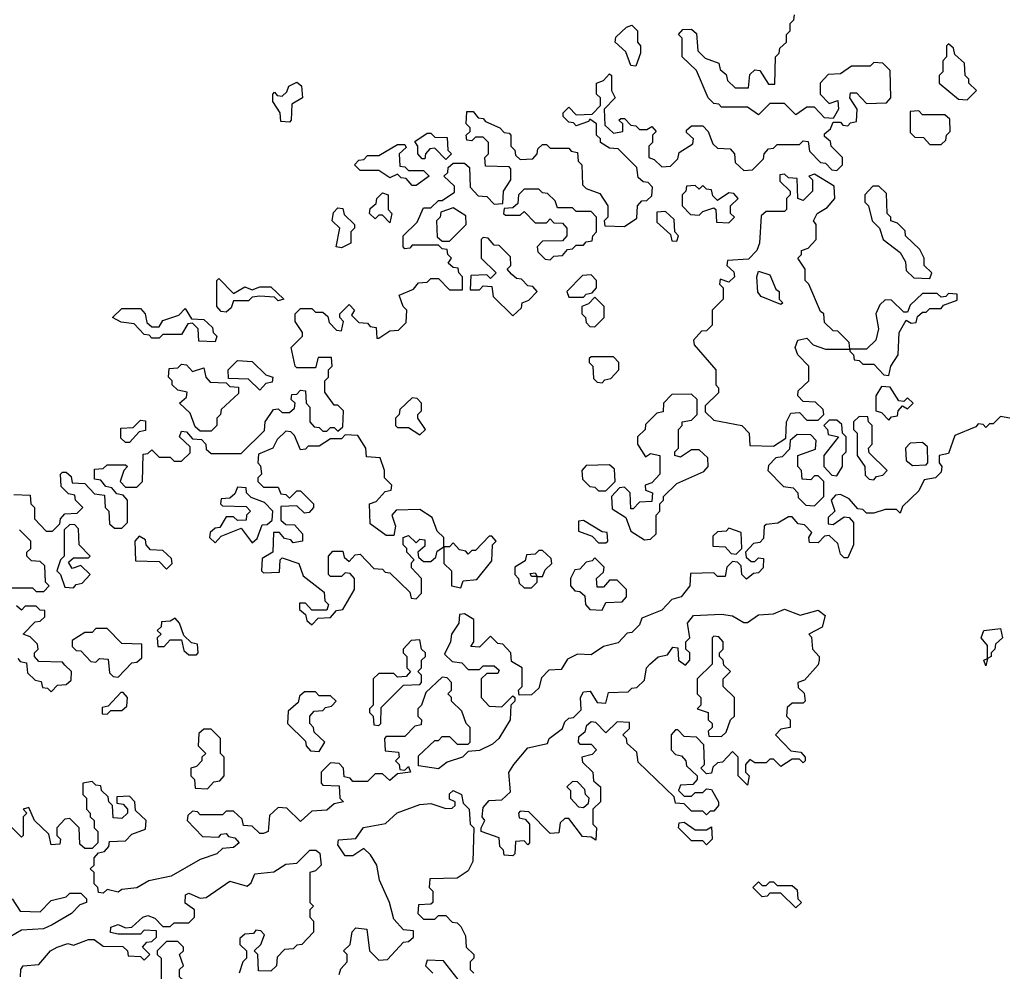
# Model space of a CAD drawing. Extents: x 2708302 to 2968450, y 494490 to 722710.
# Tile 174 of 256: x 2846290 to 2848935, y 672250 to 674805. Entities that reach past the tile are written whole.
import ezdxf

# ---------------------------------------------------------------- set-up
doc = ezdxf.new("R2010")
doc.units = 0

msp = doc.modelspace()

# ---------------------------------------------------------------- linework, layer by layer
at = {"layer": '0CON20XD'}
for points in [[(2847821.7, 674538.3), (2847818.3, 674531.7), (2847785, 674520), (2847778.3, 674528.3), (2847765, 674530), (2847750, 674545), (2847750, 674555), (2847765, 674570), (2847785, 674550), (2847828.3, 674551.7), (2847850, 674575), (2847850, 674595), (2847840, 674605), (2847840, 674635), (2847858.3, 674641.7), (2847875, 674660), (2847880, 674655), (2847880, 674615), (2847890, 674595), (2847860, 674565), (2847861.7, 674521.7), (2847885, 674500), (2847910, 674505), (2847910, 674525), (2847900, 674535), (2847905, 674540), (2847915, 674540), (2847931.7, 674521.7), (2847945, 674520), (2847955, 674510), (2847975, 674510), (2847988.3, 674518.3), (2848000, 674505), (2847990, 674495), (2847990, 674475), (2847980, 674465), (2847980, 674435), (2847995, 674430), (2848015, 674410), (2848038.3, 674411.7), (2848058.3, 674431.7), (2848061.7, 674448.3), (2848098.3, 674471.7), (2848100, 674485), (2848081.7, 674501.7), (2848081.7, 674508.3), (2848095, 674520), (2848125, 674520), (2848140, 674505), (2848151.7, 674471.7), (2848165, 674460), (2848198.3, 674458.3), (2848210, 674445), (2848211.7, 674421.7), (2848235, 674400), (2848258.3, 674401.7), (2848288.3, 674431.7), (2848290, 674445), (2848301.7, 674458.3), (2848315, 674460), (2848325, 674470), (2848385, 674470), (2848395, 674480), (2848408.3, 674478.3), (2848411.7, 674451.7), (2848441.7, 674421.7), (2848455, 674420), (2848471.7, 674401.7), (2848485, 674400), (2848500, 674415), (2848500, 674435), (2848470, 674465), (2848468.3, 674478.3), (2848451.7, 674491.7), (2848451.7, 674498.3), (2848468.3, 674511.7), (2848475, 674530), (2848495, 674530), (2848501.7, 674521.7), (2848515, 674520), (2848521.7, 674528.3), (2848538.3, 674531.7), (2848540, 674565), (2848520, 674595), (2848521.7, 674608.3), (2848538.3, 674608.3), (2848565, 674580), (2848618.3, 674581.7), (2848630, 674595), (2848628.3, 674668.3), (2848608.3, 674688.3), (2848585, 674690), (2848575, 674680), (2848525, 674680), (2848495, 674660), (2848461.7, 674658.3), (2848440, 674635), (2848440, 674605), (2848465, 674580), (2848488.3, 674588.3), (2848490, 674565), (2848475, 674540), (2848451.7, 674541.7), (2848425, 674570), (2848405, 674570), (2848375, 674550), (2848345, 674580), (2848305, 674580), (2848275, 674550), (2848245, 674570), (2848175, 674570), (2848168.3, 674578.3), (2848155, 674580), (2848140, 674595), (2848108.3, 674668.3), (2848070, 674705), (2848070, 674755), (2848060, 674765), (2848071.7, 674778.3), (2848095, 674780), (2848108.3, 674768.3), (2848111.7, 674721.7), (2848131.7, 674701.7), (2848168.3, 674688.3), (2848171.7, 674671.7), (2848188.3, 674658.3), (2848191.7, 674641.7), (2848211.7, 674621.7), (2848248.3, 674621.7), (2848251.7, 674658.3), (2848265, 674670), (2848278.3, 674668.3), (2848301.7, 674631.7), (2848318.3, 674631.7), (2848320, 674705), (2848330, 674715), (2848331.7, 674728.3), (2848350, 674745), (2848350, 674765), (2848360, 674775), (2848360, 674795), (2848370, 674805), (2848371.7, 674818.3)], [(2847945, 674680), (2847931.7, 674681.7), (2847918.3, 674718.3), (2847890, 674745), (2847891.7, 674758.3), (2847920, 674785), (2847935, 674790), (2847950, 674775), (2847950, 674745), (2847957.5, 674735), (2847957.5, 674715), (2847945, 674680)], [(2848835, 674590), (2848860, 674615), (2848840, 674635), (2848840, 674645), (2848830, 674655), (2848828.3, 674688.3), (2848801.7, 674711.7), (2848798.3, 674728.3), (2848785, 674740), (2848780, 674735), (2848780, 674705), (2848770, 674695), (2848770, 674665), (2848760, 674655), (2848760, 674635), (2848811.7, 674591.7), (2848835, 674590)], [(2847015, 674530), (2846991.7, 674531.7), (2846990, 674555), (2846970, 674585), (2846970, 674605), (2846975, 674610), (2846981.7, 674601.7), (2846995, 674600), (2847008.3, 674611.7), (2847013.6, 674626.4), (2847035, 674637.5), (2847047, 674627), (2847050, 674595), (2847021.7, 674578.3), (2847020, 674535), (2847015, 674530)], [(2846275, 673530), (2846318.3, 673528.3), (2846320, 673505), (2846330, 673495), (2846330, 673465), (2846361.7, 673431.7), (2846378.3, 673431.7), (2846398.3, 673451.7), (2846400, 673465), (2846411.7, 673478.3), (2846445, 673480), (2846460, 673495), (2846440, 673515), (2846438.3, 673528.3), (2846421.7, 673531.7), (2846401.7, 673551.7), (2846400, 673585), (2846405, 673590), (2846415, 673590), (2846428.3, 673578.3), (2846431.7, 673561.7), (2846465, 673560), (2846491.7, 673531.7), (2846518.3, 673528.3), (2846520, 673495), (2846530, 673485), (2846531.7, 673451.7), (2846545, 673440), (2846565, 673440), (2846580, 673455), (2846580, 673515), (2846568.3, 673528.3), (2846551.7, 673531.7), (2846538.3, 673548.3), (2846521.7, 673551.7), (2846508.3, 673568.3), (2846491.7, 673571.7), (2846491.7, 673598.3), (2846515, 673600), (2846525, 673610), (2846575, 673610), (2846580, 673605), (2846570, 673595), (2846560, 673565), (2846575, 673550), (2846605, 673550), (2846620, 673565), (2846621.7, 673638.3), (2846635, 673640), (2846645, 673650), (2846665, 673630), (2846695, 673630), (2846705, 673620), (2846725, 673620), (2846748.3, 673641.7), (2846748.3, 673658.3), (2846720, 673685), (2846725, 673700), (2846738.3, 673698.3), (2846755, 673680), (2846778.3, 673678.3), (2846790, 673665), (2846791.7, 673651.7), (2846805, 673640), (2846885, 673640), (2846948.3, 673701.7), (2846950, 673725), (2846971.7, 673758.3), (2846985, 673760), (2846995, 673750), (2847015, 673750), (2847028.3, 673761.7), (2847030, 673775), (2847020, 673785), (2847021.7, 673798.3), (2847035, 673800), (2847045, 673810), (2847058.3, 673808.3), (2847060, 673775), (2847070, 673765), (2847070, 673725), (2847081.7, 673711.7), (2847095, 673710), (2847105, 673700), (2847115, 673700), (2847125, 673710), (2847135, 673710), (2847145, 673700), (2847158.3, 673711.7), (2847160, 673755), (2847145, 673770), (2847135, 673770), (2847110, 673805), (2847110, 673835), (2847120, 673845), (2847120, 673865), (2847130, 673875), (2847128.3, 673898.3), (2847091.7, 673898.3), (2847085, 673870), (2847035, 673870), (2847030, 673875), (2847020, 673925), (2847050, 673955), (2847050, 673965), (2847030, 673995), (2847030, 674015), (2847045, 674030), (2847075, 674030), (2847085, 674020), (2847105, 674020), (2847118.3, 674008.3), (2847121.7, 673991.7), (2847141.7, 673971.7), (2847155, 673970), (2847160, 673995), (2847150, 674005), (2847150, 674015), (2847175, 674040), (2847190, 674025), (2847181.7, 674011.7), (2847201.7, 673991.7), (2847225, 673990), (2847231.7, 673981.7), (2847248.3, 673978.3), (2847250, 673950), (2847255, 673950), (2847285, 673970), (2847308.3, 673971.7), (2847328.3, 673991.7), (2847330, 674025), (2847320, 674035), (2847310, 674065), (2847348.3, 674081.7), (2847361.7, 674098.3), (2847385, 674100), (2847395, 674110), (2847415, 674110), (2847445, 674080), (2847480, 674080), (2847480, 674115), (2847470, 674125), (2847468.3, 674138.3), (2847455, 674140), (2847441.7, 674151.7), (2847450, 674165), (2847440, 674175), (2847438.3, 674188.3), (2847425, 674190), (2847415, 674200), (2847345, 674200), (2847338.3, 674191.7), (2847325, 674190), (2847320, 674195), (2847320, 674225), (2847358.3, 674261.7), (2847375, 674300), (2847395, 674300), (2847415, 674320), (2847425, 674320), (2847458.3, 674341.7), (2847458.3, 674358.3), (2847430, 674385), (2847440, 674395), (2847441.7, 674408.3), (2847455, 674420), (2847485, 674420), (2847498.3, 674408.3), (2847500, 674355), (2847521.7, 674331.7), (2847545, 674330), (2847565, 674310), (2847588.3, 674311.7), (2847590, 674345), (2847610, 674375), (2847610, 674405), (2847605, 674410), (2847541.7, 674411.7), (2847540, 674435), (2847550, 674445), (2847550, 674475), (2847535, 674490), (2847515, 674490), (2847505, 674480), (2847491.7, 674481.7), (2847490, 674495), (2847500, 674505), (2847500, 674515), (2847490, 674525), (2847491.7, 674558.3), (2847508.3, 674558.3), (2847521.7, 674541.7), (2847535, 674540), (2847541.7, 674531.7), (2847580, 674515), (2847591.7, 674501.7), (2847605, 674500), (2847610, 674495), (2847610, 674465), (2847620, 674455), (2847621.7, 674441.7), (2847635, 674430), (2847668.3, 674431.7), (2847680, 674445), (2847681.7, 674458.3), (2847695, 674470), (2847705, 674470), (2847715, 674460), (2847765, 674460), (2847771.7, 674451.7), (2847788.3, 674448.3), (2847790, 674425), (2847800, 674415), (2847801.7, 674361.7), (2847811.7, 674351.7), (2847848.3, 674338.3), (2847870, 674305), (2847870, 674275), (2847860, 674265), (2847861.7, 674251.7), (2847915, 674250), (2847948.3, 674271.7), (2847950, 674305), (2847961.7, 674318.3), (2847975, 674320), (2847988.3, 674331.7), (2847990, 674355), (2847978.3, 674368.3), (2847965, 674370), (2847951.7, 674381.7), (2847948.3, 674408.3), (2847898.3, 674458.3), (2847875, 674460), (2847850, 674475), (2847850, 674485), (2847840, 674495), (2847840, 674525), (2847821.7, 674538.3)], [(2848765, 674470), (2848778.3, 674481.7), (2848780, 674495), (2848790, 674505), (2848788.3, 674538.3), (2848775, 674550), (2848715, 674550), (2848705, 674560), (2848681.7, 674558.3), (2848681.7, 674501.7), (2848695, 674490), (2848718.3, 674488.3), (2848735, 674470), (2848765, 674470)], [(2847435, 674430), (2847405, 674460), (2847391.7, 674458.3), (2847380, 674445), (2847378.3, 674431.7), (2847371.7, 674431.7), (2847360, 674445), (2847360, 674465), (2847351.7, 674478.3), (2847385, 674500), (2847395, 674500), (2847405, 674490), (2847438.3, 674488.3), (2847440, 674455), (2847450, 674445), (2847435, 674430)], [(2847355, 674360), (2847345, 674360), (2847328.3, 674378.3), (2847315, 674380), (2847305, 674390), (2847285, 674380), (2847255, 674400), (2847205, 674400), (2847190, 674415), (2847201.7, 674428.3), (2847215, 674430), (2847225, 674440), (2847255, 674440), (2847305, 674470), (2847325, 674470), (2847328.3, 674461.7), (2847310, 674445), (2847311.7, 674411.7), (2847325, 674410), (2847335, 674400), (2847375, 674400), (2847390, 674385), (2847355, 674360)], [(2848315, 673660), (2848348.3, 673681.7), (2848350, 673725), (2848361.7, 673748.3), (2848385, 673750), (2848405, 673730), (2848435, 673730), (2848450, 673745), (2848448.3, 673758.3), (2848428.3, 673778.3), (2848395, 673780), (2848380, 673795), (2848381.7, 673808.3), (2848410, 673835), (2848410, 673875), (2848380, 673905), (2848373.3, 673925), (2848380, 673945), (2848405, 673950), (2848421.7, 673931.7), (2848455, 673920), (2848520, 673920), (2848518.3, 673938.3), (2848488.3, 673968.3), (2848475, 673970), (2848451.7, 673991.7), (2848450, 674015), (2848441.7, 674021.7), (2848410, 674095), (2848400, 674105), (2848400, 674135), (2848380, 674165), (2848390, 674175), (2848390, 674185), (2848408.3, 674191.7), (2848430, 674215), (2848430, 674255), (2848422.5, 674265), (2848432.5, 674285), (2848459.3, 674300.7), (2848480, 674325), (2848478.3, 674358.3), (2848425, 674390), (2848410, 674385), (2848420, 674375), (2848420, 674345), (2848395, 674320), (2848380, 674325), (2848378.3, 674378.3), (2848355, 674380), (2848345, 674390), (2848331.7, 674388.3), (2848331.7, 674371.7), (2848360, 674345), (2848360, 674335), (2848350, 674325), (2848350, 674295), (2848345, 674290), (2848295, 674290), (2848281.7, 674278.3), (2848277.5, 674205), (2848270, 674185), (2848248.3, 674161.7), (2848191.7, 674158.3), (2848190, 674145), (2848208.3, 674128.3), (2848210, 674115), (2848195, 674100), (2848171.7, 674108.3), (2848170, 674095), (2848180, 674085), (2848180, 674055), (2848150, 674025), (2848150, 673985), (2848135, 673970), (2848121.7, 673968.3), (2848100, 673945), (2848101.7, 673931.7), (2848160, 673865), (2848160, 673825), (2848167, 673817), (2848167, 673803), (2848131.7, 673768.3), (2848131.7, 673751.7), (2848155, 673730), (2848230, 673715), (2848250, 673695), (2848251.7, 673661.7), (2848315, 673660)], [(2847715, 674160), (2847725, 674170), (2847748.3, 674171.7), (2847761.7, 674188.3), (2847775, 674190), (2847785, 674200), (2847805, 674200), (2847811.7, 674208.3), (2847828.3, 674211.7), (2847830, 674225), (2847840, 674235), (2847840, 674275), (2847825, 674290), (2847785, 674290), (2847775, 674300), (2847735, 674300), (2847728.3, 674318.3), (2847708.3, 674338.3), (2847695, 674340), (2847685, 674350), (2847645, 674350), (2847630, 674335), (2847628.3, 674311.7), (2847615, 674300), (2847591.7, 674298.3), (2847590, 674285), (2847595, 674280), (2847635, 674280), (2847645, 674290), (2847675, 674260), (2847705, 674260), (2847715, 674270), (2847725, 674260), (2847748.3, 674258.3), (2847760, 674245), (2847760, 674225), (2847748.3, 674211.7), (2847695, 674210), (2847680, 674195), (2847681.7, 674181.7), (2847701.7, 674161.7), (2847715, 674160)], [(2848195, 674260), (2848210, 674275), (2848200, 674285), (2848200, 674305), (2848220, 674325), (2848208.3, 674338.3), (2848195, 674340), (2848165, 674320), (2848151.7, 674331.7), (2848148.3, 674348.3), (2848135, 674350), (2848125, 674360), (2848115, 674350), (2848105, 674360), (2848081.7, 674358.3), (2848080, 674345), (2848070, 674335), (2848070, 674305), (2848091.7, 674281.7), (2848115, 674280), (2848125, 674290), (2848155, 674300), (2848160, 674295), (2848161.7, 674261.7), (2848195, 674260)], [(2848735, 674110), (2848740, 674125), (2848720, 674145), (2848720, 674165), (2848708.3, 674188.3), (2848670, 674225), (2848668.3, 674238.3), (2848648.3, 674258.3), (2848630, 674265), (2848630, 674275), (2848620, 674285), (2848618.3, 674338.3), (2848598.3, 674358.3), (2848581.7, 674358.3), (2848560, 674335), (2848560, 674315), (2848570, 674305), (2848580, 674265), (2848600, 674245), (2848610, 674215), (2848655, 674180), (2848670, 674155), (2848671.7, 674131.7), (2848691.7, 674111.7), (2848735, 674110)], [(2847285, 674260), (2847265, 674280), (2847255, 674280), (2847245, 674270), (2847230, 674285), (2847231.7, 674298.3), (2847248.3, 674311.7), (2847250, 674325), (2847265, 674340), (2847280, 674335), (2847280, 674295), (2847290, 674285), (2847285, 674260)], [(2847155, 674192.5), (2847140, 674195), (2847150, 674245), (2847130, 674265), (2847133, 674287), (2847145, 674300), (2847158.3, 674298.3), (2847161.7, 674281.7), (2847190, 674255), (2847190, 674245), (2847180, 674235), (2847180, 674205), (2847155, 674192.5)], [(2847445, 674210), (2847490, 674255), (2847488.3, 674278.3), (2847455, 674300), (2847421.7, 674288.3), (2847420, 674275), (2847410, 674265), (2847411.7, 674221.7), (2847425, 674210), (2847445, 674210)], [(2848055, 674210), (2848060, 674225), (2848050, 674235), (2848048.3, 674268.3), (2848025, 674290), (2848001.7, 674288.3), (2848001.7, 674261.7), (2848038.3, 674228.3), (2848041.7, 674211.7), (2848055, 674210)], [(2847615, 674010), (2847638.3, 674031.7), (2847640, 674045), (2847658.3, 674051.7), (2847680, 674075), (2847668.3, 674088.3), (2847655, 674090), (2847638.3, 674108.3), (2847625, 674110), (2847611.7, 674121.7), (2847600, 674135), (2847610, 674145), (2847608.3, 674168.3), (2847578.3, 674198.3), (2847565, 674200), (2847548.3, 674218.3), (2847535, 674220), (2847530, 674215), (2847530, 674165), (2847570, 674125), (2847555, 674110), (2847545, 674120), (2847501.7, 674118.3), (2847500, 674080), (2847525, 674080), (2847535, 674090), (2847558.3, 674088.3), (2847561.7, 674061.7), (2847615, 674010)], [(2846845, 674020), (2846831.7, 674021.7), (2846820, 674035), (2846820, 674105), (2846825, 674110), (2846865, 674070), (2846895, 674087.5), (2846915, 674080), (2846935, 674087.5), (2846965, 674087.5), (2847000, 674055), (2846985, 674050), (2846975, 674060), (2846935, 674062.5), (2846915, 674060), (2846905, 674050), (2846865, 674050), (2846858.3, 674031.7), (2846845, 674020)], [(2847805, 674060), (2847811.7, 674068.3), (2847828.3, 674071.7), (2847840, 674085), (2847840, 674105), (2847825, 674120), (2847801.7, 674118.3), (2847760, 674075), (2847765, 674060), (2847805, 674060)], [(2848335, 674040), (2848281.7, 674061.7), (2848273, 674073), (2848270, 674115), (2848275, 674130), (2848305, 674120), (2848321.7, 674081.7), (2848330, 674075), (2848330, 674055), (2848340, 674045), (2848335, 674040)], [(2847835, 673980), (2847860, 674005), (2847860, 674035), (2847835, 674060), (2847818.3, 674041.7), (2847800, 674035), (2847800, 674015), (2847810, 674005), (2847811.7, 673991.7), (2847821.7, 673981.7), (2847835, 673980)], [(2848625, 673850), (2848630, 673875), (2848650, 673905), (2848652.5, 673965), (2848671.7, 673998.3), (2848685, 673990), (2848698.3, 673991.7), (2848701.7, 674008.3), (2848715, 674020), (2848725, 674020), (2848735, 674030), (2848765, 674030), (2848771.7, 674038.3), (2848808.3, 674051.7), (2848808.3, 674068.3), (2848785, 674070), (2848778.3, 674061.7), (2848765, 674060), (2848755, 674070), (2848715, 674070), (2848681.7, 674038.3), (2848675, 674020), (2848665, 674020), (2848631.7, 674051.7), (2848615, 674052.5), (2848600.7, 674039.3), (2848590, 674015), (2848597.5, 673975), (2848590, 673945), (2848565, 673920), (2848520, 673920), (2848520, 673915), (2848530, 673905), (2848531.7, 673891.7), (2848545, 673890), (2848555, 673880), (2848585, 673880), (2848611.7, 673851.7), (2848625, 673850)], [(2846815, 673940), (2846771.7, 673941.7), (2846770, 673975), (2846755, 673990), (2846741.7, 673988.3), (2846725, 673960), (2846675, 673960), (2846665, 673950), (2846645, 673950), (2846638.3, 673958.3), (2846625, 673960), (2846598.3, 673988.3), (2846563, 673993), (2846540, 674005), (2846565, 674030), (2846615, 674030), (2846627.5, 674015), (2846631.7, 673991.7), (2846645, 673980), (2846665, 673980), (2846675, 673997.5), (2846718.3, 674011.7), (2846735, 674030), (2846751.7, 674001.7), (2846785, 674000), (2846808.3, 673978.3), (2846810, 673965), (2846820, 673955), (2846815, 673940)], [(2847855, 673830), (2847861.7, 673838.3), (2847878.3, 673841.7), (2847900, 673865), (2847900, 673885), (2847885, 673900), (2847825, 673900), (2847820, 673895), (2847820, 673885), (2847830, 673875), (2847831.7, 673841.7), (2847841.7, 673831.7), (2847855, 673830)], [(2846805, 673700), (2846775, 673700), (2846761.7, 673711.7), (2846748.3, 673748.3), (2846720, 673775), (2846738.3, 673791.7), (2846740, 673805), (2846715, 673810), (2846700, 673825), (2846700, 673835), (2846690, 673845), (2846691.7, 673868.3), (2846715, 673870), (2846725, 673880), (2846738.3, 673878.3), (2846755, 673860), (2846785, 673870), (2846790, 673845), (2846801.7, 673831.7), (2846845, 673830), (2846855, 673820), (2846878.3, 673818.3), (2846878.3, 673801.7), (2846831.7, 673758.3), (2846830, 673745), (2846820, 673735), (2846820, 673715), (2846805, 673700)], [(2846935, 673810), (2846905, 673840), (2846851.7, 673841.7), (2846850, 673865), (2846875, 673890), (2846915, 673887.5), (2846951.7, 673851.7), (2846970, 673845), (2846968.3, 673831.7), (2846951.7, 673828.3), (2846935, 673810)], [(2848625, 673730), (2848631.7, 673738.3), (2848648.3, 673741.7), (2848650, 673755), (2848661.7, 673768.3), (2848675, 673760), (2848690, 673775), (2848675, 673790), (2848665, 673780), (2848651.7, 673781.7), (2848628.3, 673818.3), (2848605, 673820), (2848590, 673795), (2848590, 673755), (2848605, 673750), (2848625, 673730)], [(2847365, 673690), (2847380, 673705), (2847360, 673735), (2847360, 673745), (2847370, 673755), (2847370, 673775), (2847358.3, 673788.3), (2847345, 673790), (2847311.7, 673758.3), (2847310, 673745), (2847300, 673735), (2847300, 673715), (2847305, 673710), (2847335, 673710), (2847365, 673690)], [(2847968.3, 673408.3), (2847985, 673410), (2848000, 673425), (2848000, 673475), (2848010, 673485), (2848010, 673505), (2848020, 673515), (2848020, 673525), (2848055, 673560), (2848128.3, 673591.7), (2848140, 673605), (2848138.3, 673628.3), (2848115, 673650), (2848095, 673650), (2848065, 673630), (2848050, 673635), (2848050, 673645), (2848060, 673655), (2848060, 673705), (2848070, 673715), (2848070, 673725), (2848095, 673730), (2848110, 673745), (2848110, 673785), (2848095, 673800), (2848041.7, 673798.3), (2848020, 673775), (2848018.3, 673751.7), (2848001.7, 673748.3), (2847971.7, 673718.3), (2847970, 673705), (2847950, 673685), (2847950, 673665), (2847971.7, 673631.7), (2847985, 673640), (2848010, 673635), (2848010, 673585), (2847988.3, 673561.7), (2847970, 673555), (2847971.7, 673541.7), (2847990, 673535), (2847988.3, 673511.7), (2847955, 673510), (2847938.3, 673491.7), (2847931.7, 673491.7), (2847930, 673535), (2847915, 673550), (2847901.7, 673548.3), (2847880, 673525), (2847881.7, 673491.7), (2847918.3, 673468.3), (2847931.7, 673431.7), (2847968.3, 673408.3)], [(2848950, 673735), (2848925, 673740), (2848905, 673720), (2848895, 673720), (2848885, 673710), (2848878.3, 673718.3), (2848865, 673720), (2848858.3, 673711.7), (2848801.7, 673688.3), (2848785, 673640), (2848760, 673635), (2848760, 673615), (2848767.5, 673605), (2848765, 673590), (2848750, 673575), (2848720, 673570), (2848705, 673540), (2848661.7, 673498.3), (2848655, 673480), (2848645, 673490), (2848615, 673490), (2848585, 673480), (2848565, 673480), (2848555, 673490), (2848541.7, 673491.7), (2848518.3, 673518.3), (2848495, 673530), (2848481.7, 673528.3), (2848470, 673515), (2848480, 673485), (2848461.7, 673468.3), (2848461.7, 673451.7), (2848475, 673450), (2848505, 673470), (2848518.3, 673468.3), (2848530, 673455), (2848530, 673395), (2848515, 673360), (2848505, 673360), (2848495, 673370), (2848488.3, 673398.3), (2848465, 673420), (2848451.7, 673418.3), (2848435, 673400), (2848411.7, 673401.7), (2848410, 673415), (2848418.3, 673428.3), (2848398.3, 673448.3), (2848381.7, 673451.7), (2848365, 673470), (2848355, 673470), (2848327, 673453), (2848295, 673450), (2848290, 673445), (2848288.3, 673411.7), (2848278.3, 673401.7), (2848261.7, 673398.3), (2848240, 673375), (2848241.7, 673361.7), (2848255, 673350), (2848265, 673350), (2848275, 673360), (2848288.3, 673358.3), (2848287, 673333), (2848275, 673320), (2848261.7, 673318.3), (2848243, 673303), (2848230, 673315), (2848228.3, 673338.3), (2848218.3, 673348.3), (2848205, 673350), (2848190, 673335), (2848185, 673310), (2848165, 673310), (2848155, 673320), (2848091.7, 673318.3), (2848090, 673285), (2848067.5, 673255), (2848041.7, 673248.3), (2848015, 673220), (2847961.7, 673198.3), (2847955, 673180), (2847935, 673160), (2847921.7, 673158.3), (2847898.3, 673131.7), (2847858.3, 673121.7), (2847825, 673100), (2847788.3, 673101.7), (2847761.7, 673088.3), (2847745, 673060), (2847711.7, 673058.3), (2847691.7, 673038.3), (2847685, 673010), (2847665, 672992.5), (2847631.7, 672991.7), (2847630, 673005), (2847640, 673015), (2847640, 673065), (2847611.7, 673081.7), (2847610, 673105), (2847588.3, 673128.3), (2847575, 673130), (2847555, 673150), (2847525, 673120), (2847501.7, 673121.7), (2847510, 673135), (2847510, 673195), (2847485, 673210), (2847471.7, 673208.3), (2847470, 673185), (2847450, 673155), (2847447.5, 673135), (2847431.7, 673101.7), (2847451.7, 673081.7), (2847478.3, 673078.3), (2847495, 673060), (2847525, 673060), (2847535, 673070), (2847565, 673070), (2847578.3, 673058.3), (2847575, 673050), (2847545, 673050), (2847530, 673035), (2847530, 672985), (2847551.7, 672961.7), (2847585, 672960), (2847615, 672990), (2847620, 672985), (2847620, 672975), (2847610, 672965), (2847607.5, 672925), (2847577.5, 672875), (2847560, 672860)], [(2848585, 673570), (2848591.7, 673578.3), (2848608.3, 673581.7), (2848620, 673595), (2848571.7, 673641.7), (2848570, 673655), (2848580, 673665), (2848580, 673715), (2848570, 673725), (2848568.3, 673738.3), (2848545, 673740), (2848530, 673725), (2848530, 673705), (2848540, 673695), (2848540, 673635), (2848560, 673605), (2848561.7, 673581.7), (2848571.7, 673571.7), (2848585, 673570)], [(2846585, 673670), (2846575, 673670), (2846561.7, 673681.7), (2846561.7, 673708.3), (2846595, 673710), (2846615, 673730), (2846628.3, 673728.3), (2846628.3, 673701.7), (2846611.7, 673698.3), (2846585, 673670)], [(2848485, 673580), (2848500, 673605), (2848500, 673635), (2848510, 673645), (2848510, 673685), (2848500, 673695), (2848498.3, 673718.3), (2848485, 673730), (2848465, 673730), (2848450, 673715), (2848460, 673705), (2848461.7, 673691.7), (2848490, 673685), (2848450, 673635), (2848450, 673605), (2848471.7, 673581.7), (2848485, 673580)], [(2847075, 673180), (2847091.7, 673198.3), (2847125, 673200), (2847141.7, 673218.3), (2847158.3, 673221.7), (2847190, 673275), (2847190, 673305), (2847178.3, 673318.3), (2847165, 673320), (2847155, 673310), (2847125, 673310), (2847120, 673315), (2847120, 673365), (2847131.7, 673378.3), (2847158.3, 673378.3), (2847161.7, 673361.7), (2847175, 673350), (2847191.7, 673368.3), (2847205, 673370), (2847241.7, 673331.7), (2847265, 673330), (2847271.7, 673321.7), (2847285, 673320), (2847338.3, 673268.3), (2847341.7, 673251.7), (2847355, 673250), (2847370, 673265), (2847370, 673305), (2847343, 673333), (2847343, 673347), (2847350, 673355), (2847330, 673375), (2847330, 673385), (2847320, 673395), (2847320, 673415), (2847335, 673420), (2847355, 673400), (2847365, 673410), (2847378.3, 673408.3), (2847378.3, 673391.7), (2847360, 673375), (2847361.7, 673361.7), (2847375, 673350), (2847395, 673350), (2847408.3, 673361.7), (2847411.7, 673378.3), (2847430, 673390), (2847430, 673415), (2847411.7, 673431.7), (2847398.3, 673468.3), (2847365, 673490), (2847301.7, 673488.3), (2847290, 673475), (2847300, 673445), (2847295, 673420), (2847275, 673420), (2847231.7, 673451.7), (2847230, 673505), (2847248.3, 673511.7), (2847271.7, 673538.3), (2847288.3, 673541.7), (2847290, 673555), (2847270, 673575), (2847270, 673595), (2847258.3, 673628.3), (2847221.7, 673631.7), (2847220, 673655), (2847198.3, 673688.3), (2847165, 673690), (2847155, 673680), (2847125, 673680), (2847095, 673660), (2847065, 673660), (2847058.3, 673651.7), (2847045, 673650), (2847028.3, 673688.3), (2847018.3, 673698.3), (2847005, 673700), (2846981.7, 673678.3), (2846970, 673655), (2846931.7, 673638.3), (2846930, 673615), (2846937, 673607), (2846940, 673585), (2846930, 673575), (2846930, 673565), (2846945, 673550), (2846985, 673550), (2846991.7, 673531.7), (2847005, 673530), (2847015, 673520), (2847035, 673540), (2847045, 673540), (2847080, 673505), (2847080, 673495), (2847068.3, 673481.7), (2847055, 673480), (2847035, 673500), (2846991.7, 673498.3), (2846991.7, 673461.7), (2847005, 673450), (2847028.3, 673448.3), (2847050, 673425), (2847050, 673405), (2847025, 673400), (2847018.3, 673408.3), (2847001.7, 673411.7), (2846988.3, 673428.3), (2846971.7, 673428.3), (2846970, 673375), (2846941.7, 673358.3), (2846940, 673325), (2846945, 673320), (2846988.3, 673321.7), (2846990, 673355), (2846995, 673360), (2847040, 673345), (2847051.7, 673311.7), (2847108.3, 673268.3), (2847110, 673245), (2847120, 673235), (2847115, 673220), (2847075, 673220), (2847058.3, 673238.3), (2847041.7, 673238.3), (2847041.7, 673221.7), (2847058.3, 673208.3), (2847061.7, 673191.7), (2847075, 673180)], [(2848425, 673500), (2848450, 673525), (2848450, 673565), (2848435, 673580), (2848425, 673580), (2848415, 673570), (2848391.7, 673571.7), (2848390, 673595), (2848380, 673605), (2848380, 673635), (2848428.3, 673651.7), (2848430, 673675), (2848415, 673690), (2848378.3, 673691.7), (2848360, 673675), (2848358.3, 673651.7), (2848338.3, 673631.7), (2848321.7, 673628.3), (2848301.7, 673608.3), (2848300, 673595), (2848341.7, 673551.7), (2848368.3, 673548.3), (2848380, 673535), (2848381.7, 673521.7), (2848401.7, 673501.7), (2848425, 673500)], [(2848688.3, 673608.3), (2848725, 673610), (2848730, 673615), (2848728.3, 673658.3), (2848715, 673670), (2848681.7, 673668.3), (2848670, 673655), (2848671.7, 673621.7), (2848688.3, 673608.3)], [(2847865, 673540), (2847890, 673565), (2847888.3, 673598.3), (2847875, 673610), (2847811.7, 673608.3), (2847800, 673595), (2847801.7, 673571.7), (2847821.7, 673551.7), (2847835, 673550), (2847845, 673540), (2847865, 673540)], [(2846915, 673400), (2846928.3, 673411.7), (2846941.7, 673448.3), (2846955, 673450), (2846968.3, 673461.7), (2846970, 673485), (2846948.3, 673508.3), (2846911.7, 673521.7), (2846900, 673535), (2846898.3, 673548.3), (2846875, 673550), (2846868.3, 673531.7), (2846855, 673520), (2846831.7, 673518.3), (2846830, 673505), (2846835, 673500), (2846898.3, 673498.3), (2846910, 673485), (2846900, 673475), (2846898.3, 673461.7), (2846875, 673460), (2846865, 673470), (2846845, 673470), (2846828.3, 673441.7), (2846815, 673440), (2846801.7, 673428.3), (2846800, 673415), (2846815, 673400), (2846831.7, 673418.3), (2846885, 673440), (2846915, 673400)], [(2846435, 673280), (2846441.7, 673288.3), (2846458.3, 673291.7), (2846480, 673315), (2846455, 673340), (2846431.7, 673331.7), (2846421.7, 673348.3), (2846435, 673360), (2846475, 673360), (2846480, 673365), (2846450, 673395), (2846448.3, 673438.3), (2846438.3, 673448.3), (2846425, 673450), (2846410, 673435), (2846410, 673365), (2846400, 673355), (2846390, 673325), (2846400, 673315), (2846411.7, 673281.7), (2846435, 673280)], [(2847865, 673400), (2847870, 673405), (2847868.3, 673428.3), (2847855, 673430), (2847805, 673460), (2847791.7, 673458.3), (2847791.7, 673431.7), (2847828.3, 673418.3), (2847845, 673400), (2847865, 673400)], [(2846265, 673280), (2846325, 673280), (2846335, 673270), (2846355, 673270), (2846370, 673285), (2846360, 673295), (2846358.3, 673338.3), (2846345, 673350), (2846321.7, 673351.7), (2846310, 673365), (2846310, 673375), (2846320, 673385), (2846320, 673405), (2846290, 673435)], [(2846685, 673330), (2846700, 673345), (2846698.3, 673358.3), (2846675, 673380), (2846641.7, 673381.7), (2846630, 673395), (2846628.3, 673408.3), (2846611.7, 673418.3), (2846600, 673405), (2846601.7, 673351.7), (2846665, 673350), (2846685, 673330)], [(2847475, 673280), (2847481.7, 673298.3), (2847518.3, 673301.7), (2847558.3, 673351.7), (2847560, 673395), (2847570, 673405), (2847558.3, 673418.3), (2847551.7, 673418.3), (2847515, 673380), (2847505, 673380), (2847495, 673370), (2847488.3, 673378.3), (2847471.7, 673381.7), (2847455, 673400), (2847445, 673390), (2847430, 673390), (2847430, 673345), (2847450, 673325), (2847450, 673285), (2847475, 673280)], [(2848215, 673370), (2848230, 673385), (2848228.3, 673428.3), (2848195, 673440), (2848188.3, 673431.7), (2848165, 673430), (2848151.7, 673418.3), (2848151.7, 673391.7), (2848185, 673390), (2848201.7, 673371.7), (2848215, 673370)], [(2847665, 673280), (2847680, 673295), (2847680, 673310), (2847665, 673310), (2847661.7, 673318.3), (2847675, 673320), (2847680, 673310), (2847695, 673310), (2847701.7, 673328.3), (2847720, 673345), (2847718.3, 673358.3), (2847695, 673380), (2847685, 673380), (2847675, 673370), (2847651.7, 673368.3), (2847648.3, 673351.7), (2847620, 673335), (2847620, 673315), (2847630, 673305), (2847631.7, 673291.7), (2847645, 673280), (2847665, 673280)], [(2847855, 673220), (2847865, 673240), (2847908.3, 673241.7), (2847920, 673255), (2847920, 673275), (2847895, 673300), (2847875, 673300), (2847858.3, 673281.7), (2847841.7, 673281.7), (2847840, 673305), (2847858.3, 673321.7), (2847860, 673335), (2847835, 673360), (2847828.3, 673351.7), (2847811.7, 673348.3), (2847795, 673330), (2847781.7, 673328.3), (2847770, 673305), (2847770, 673285), (2847781.7, 673271.7), (2847795, 673270), (2847808.3, 673258.3), (2847810, 673235), (2847821.7, 673221.7), (2847855, 673220)], [(2846285, 673090), (2846291.7, 673081.7), (2846308.3, 673078.3), (2846311.7, 673051.7), (2846331.7, 673031.7), (2846348.3, 673028.3), (2846351.7, 673011.7), (2846365, 673010), (2846375, 673000), (2846391.7, 673018.3), (2846415, 673020), (2846428.3, 673031.7), (2846430, 673055), (2846411.7, 673071.7), (2846405, 673080), (2846341.7, 673081.7), (2846330, 673095), (2846330, 673105), (2846340, 673115), (2846338.3, 673128.3), (2846318.3, 673148.3), (2846300, 673155), (2846331.7, 673188.3), (2846345, 673190), (2846358.3, 673201.7), (2846358.3, 673218.3), (2846345, 673220), (2846335, 673230), (2846305, 673230), (2846295, 673220), (2846281.7, 673231.7)], [(2847615, 672560), (2847591.7, 672561.7), (2847590, 672575), (2847580, 672585), (2847578.3, 672608.3), (2847530, 672625), (2847530, 672635), (2847540, 672655), (2847532.5, 672665), (2847535, 672690), (2847551.7, 672708.3), (2847585, 672710), (2847608.3, 672731.7), (2847603.9, 672783.9), (2847617.5, 672805), (2847655, 672850), (2847708.3, 672861.7), (2847712.5, 672875), (2847748.3, 672901.7), (2847755, 672920), (2847765, 672930), (2847778.3, 672931.7), (2847798.3, 672951.7), (2847796.7, 672985), (2847805, 673000), (2847822.5, 673002.5), (2847841.7, 672971.7), (2847865, 672970), (2847871.7, 672998.3), (2847925, 673000), (2847935, 673010), (2847948.3, 673011.7), (2847968.3, 673031.7), (2847974.4, 673065), (2847982.5, 673075), (2848005, 673094), (2848030, 673100), (2848045, 673120), (2848058.3, 673118.3), (2848060, 673085), (2848078.3, 673071.7), (2848090, 673085), (2848090, 673105), (2848080, 673115), (2848080, 673135), (2848090, 673145), (2848084.4, 673185), (2848100, 673205), (2848175, 673209.1), (2848205, 673204.2), (2848235, 673186.2), (2848245, 673186.2), (2848275, 673207.1), (2848315, 673210), (2848345, 673222.2), (2848386.4, 673206.4), (2848435, 673219.2), (2848453.8, 673205), (2848445.8, 673174.2), (2848410, 673155), (2848417, 673147), (2848420, 673115), (2848437.5, 673095), (2848437.5, 673085), (2848435, 673072.5), (2848398.3, 673031.7), (2848380, 673025), (2848381.7, 673011.7), (2848397, 672997), (2848400, 672975), (2848395, 672970), (2848365, 672970), (2848351.7, 672958.3), (2848350, 672935), (2848360, 672925), (2848360, 672905), (2848335, 672900), (2848320, 672885), (2848361.7, 672841.7), (2848388.3, 672838.3), (2848400, 672825), (2848400, 672815), (2848395, 672810), (2848385, 672820), (2848365, 672820), (2848335, 672800), (2848315, 672820), (2848305, 672820), (2848295, 672810), (2848265, 672810), (2848251.7, 672818.3), (2848240, 672805), (2848240, 672785), (2848250, 672775), (2848245, 672750), (2848220, 672775), (2848220, 672825), (2848205, 672840), (2848178.3, 672811.7), (2848165, 672810), (2848151.7, 672798.3), (2848148.3, 672781.7), (2848135, 672780), (2848120, 672795), (2848130, 672805), (2848128.3, 672858.3), (2848108.3, 672878.3), (2848075, 672880), (2848058.3, 672898.3), (2848051.7, 672898.3), (2848040, 672885), (2848040, 672845), (2848051.7, 672831.7), (2848068.3, 672828.3), (2848080, 672815), (2848081.7, 672801.7), (2848110, 672775), (2848110, 672765), (2848098.3, 672751.7), (2848065, 672750), (2848060, 672735), (2848075, 672720), (2848095, 672720), (2848105, 672730), (2848125, 672730), (2848135, 672740), (2848148.3, 672738.3), (2848167.5, 672705), (2848167.5, 672695), (2848155, 672680), (2848145, 672680), (2848135, 672670), (2848125, 672680), (2848095, 672680), (2848075, 672700), (2848051.7, 672701.7), (2848048.3, 672718.3), (2847951.7, 672811.7), (2847948.3, 672838.3), (2847921.7, 672861.7), (2847920, 672875), (2847910, 672885), (2847928.3, 672901.7), (2847928.3, 672918.3), (2847895, 672920), (2847865, 672890), (2847838.3, 672918.3), (2847825, 672920), (2847811.7, 672908.3), (2847808.3, 672891.7), (2847791.7, 672878.3), (2847790, 672865), (2847795, 672860), (2847825, 672860), (2847840, 672845), (2847828.3, 672831.7), (2847800, 672825), (2847801.7, 672811.7), (2847830, 672785), (2847831.7, 672761.7), (2847850, 672745), (2847850, 672705), (2847830, 672685), (2847830, 672645), (2847840, 672635), (2847838.3, 672601.7), (2847825, 672610), (2847801.7, 672611.7), (2847765, 672660), (2847755, 672660), (2847741.7, 672648.3), (2847738.3, 672621.7), (2847715, 672620), (2847658.3, 672678.3), (2847635, 672680), (2847630, 672675), (2847631.7, 672661.7), (2847648.3, 672658.3), (2847660, 672645), (2847660, 672595), (2847655, 672590), (2847645, 672600), (2847621.7, 672598.3), (2847620, 672565), (2847615, 672560)], [(2846765, 673100), (2846770, 673105), (2846768.3, 673128.3), (2846751.7, 673131.7), (2846731.7, 673151.7), (2846720, 673185), (2846708.3, 673198.3), (2846695, 673190), (2846671.7, 673188.3), (2846670, 673175), (2846660, 673165), (2846670, 673155), (2846660, 673145), (2846661.7, 673121.7), (2846678.3, 673121.7), (2846695, 673140), (2846725, 673140), (2846731.7, 673111.7), (2846745, 673100), (2846765, 673100)], [(2846555, 673040), (2846591.7, 673078.3), (2846605, 673080), (2846618.3, 673091.7), (2846618.3, 673128.3), (2846565, 673130), (2846525, 673170), (2846495, 673170), (2846485, 673160), (2846465, 673160), (2846431.7, 673138.3), (2846431.7, 673121.7), (2846441.7, 673111.7), (2846455, 673110), (2846481.7, 673081.7), (2846495, 673080), (2846505, 673090), (2846528.3, 673088.3), (2846531.7, 673051.7), (2846541.7, 673041.7), (2846555, 673040)], [(2848885, 673070), (2848880, 673085), (2848890, 673090), (2848890, 673125), (2848872.5, 673145), (2848880, 673165), (2848925, 673170), (2848930, 673145), (2848911.7, 673128.3), (2848910, 673115), (2848900, 673105), (2848900, 673095), (2848890, 673090), (2848885, 673070)], [(2847255, 672910), (2847260, 672915), (2847261.7, 672958.3), (2847321.7, 673018.3), (2847365, 673020), (2847370, 673025), (2847370, 673045), (2847360, 673055), (2847370, 673065), (2847370, 673085), (2847380, 673095), (2847380, 673105), (2847370, 673115), (2847365, 673140), (2847341.7, 673138.3), (2847320, 673115), (2847320, 673105), (2847330, 673095), (2847330, 673065), (2847340, 673055), (2847328.3, 673041.7), (2847305, 673040), (2847295, 673050), (2847255, 673050), (2847240, 673035), (2847240, 672965), (2847230, 672955), (2847230, 672945), (2847240, 672935), (2847241.7, 672911.7), (2847255, 672910)], [(2848175, 672880), (2848188.3, 672891.7), (2848200, 672925), (2848210, 672935), (2848210, 672985), (2848180, 673015), (2848180, 673035), (2848200, 673055), (2848181.7, 673071.7), (2848180, 673085), (2848170, 673095), (2848170, 673105), (2848180, 673115), (2848180, 673135), (2848168.3, 673148.3), (2848155, 673150), (2848150, 673145), (2848150, 673075), (2848110, 673035), (2848110, 672995), (2848120, 672985), (2848120, 672965), (2848110, 672955), (2848140, 672945), (2848140, 672925), (2848150, 672915), (2848150, 672905), (2848140, 672895), (2848141.7, 672881.7), (2848175, 672880)], [(2847560, 672860), (2847525, 672842.5), (2847495, 672840), (2847480, 672825), (2847438.3, 672811.7), (2847415, 672793.8), (2847361.7, 672801.7), (2847361.7, 672828.3), (2847405, 672870), (2847415, 672870), (2847425, 672880), (2847445, 672880), (2847465, 672860), (2847495, 672860), (2847500, 672865), (2847500, 672905), (2847490, 672915), (2847478.3, 672948.3), (2847450, 672975), (2847450, 672985), (2847440, 672995), (2847450, 673005), (2847450, 673025), (2847438.3, 673038.3), (2847425, 673040), (2847381.7, 672998.3), (2847370, 672965), (2847360, 672955), (2847360, 672935), (2847370, 672925), (2847368.3, 672911.7), (2847351.7, 672908.3), (2847325, 672880), (2847275, 672880), (2847270, 672875), (2847271.7, 672841.7), (2847308.3, 672838.3), (2847310, 672825), (2847300, 672815), (2847310, 672805), (2847311.7, 672791.7), (2847325, 672790), (2847335, 672800), (2847340, 672785), (2847305, 672780), (2847285, 672762.5), (2847265, 672780), (2847245, 672780), (2847225, 672760), (2847185, 672760), (2847178.3, 672768.3), (2847161.7, 672771.7), (2847160, 672795), (2847148.3, 672808.3), (2847125, 672810), (2847100, 672785), (2847100, 672755), (2847105, 672750), (2847148.3, 672748.3), (2847150, 672715), (2847160, 672705), (2847135, 672700), (2847115, 672682.5), (2847075, 672680), (2847045, 672652.5), (2847008.3, 672688.3), (2846985, 672690), (2846961.7, 672668.3), (2846957.5, 672625), (2846945, 672620), (2846935, 672620), (2846915, 672640), (2846891.7, 672641.7), (2846888.3, 672658.3), (2846865, 672680), (2846845, 672680), (2846835, 672670), (2846775, 672670), (2846768.3, 672678.3), (2846755, 672680), (2846741.7, 672668.3), (2846740, 672655), (2846781.7, 672611.7), (2846825, 672610), (2846831.7, 672618.3), (2846845, 672620), (2846851.7, 672611.7), (2846868.3, 672608.3), (2846880, 672595), (2846865, 672582.5), (2846835, 672580), (2846820, 672565), (2846775, 672550), (2846697.5, 672505), (2846637.5, 672492.5), (2846605, 672474.2), (2846565, 672470), (2846555, 672462.5), (2846525, 672470), (2846515, 672460), (2846501.7, 672461.7), (2846500, 672475), (2846490, 672485), (2846490, 672515), (2846480, 672525), (2846490, 672535), (2846490, 672555), (2846501.7, 672568.3), (2846518.3, 672571.7), (2846530, 672585), (2846531.7, 672598.3), (2846575, 672600), (2846591.7, 672618.3), (2846628.3, 672631.7), (2846630, 672655), (2846601.7, 672681.7), (2846600, 672705), (2846585, 672720), (2846551.7, 672718.3), (2846551.7, 672701.7), (2846568.3, 672698.3), (2846580, 672685), (2846580, 672675), (2846565, 672660), (2846541.7, 672661.7), (2846540, 672695), (2846530, 672705), (2846528.3, 672718.3), (2846510, 672735), (2846508.3, 672748.3), (2846495, 672750), (2846485, 672760), (2846460, 672755), (2846460, 672725), (2846470, 672715), (2846470, 672685), (2846480, 672675), (2846480, 672665), (2846490, 672655), (2846490, 672635), (2846500, 672625), (2846500, 672595), (2846485, 672580), (2846465, 672580), (2846451.7, 672591.7), (2846450, 672635), (2846425, 672660), (2846411.7, 672658.3), (2846390, 672635), (2846390, 672615), (2846400, 672605), (2846398.3, 672591.7), (2846375, 672590), (2846368.3, 672618.3), (2846330, 672655), (2846315, 672690), (2846300, 672685), (2846310, 672675), (2846300, 672665), (2846300, 672615), (2846295, 672610), (2846255, 672650)], [(2846525, 672940), (2846535, 672950), (2846565, 672950), (2846578.3, 672961.7), (2846580, 672985), (2846568.3, 672998.3), (2846561.7, 672998.3), (2846528.3, 672961.7), (2846511.7, 672958.3), (2846511.7, 672941.7), (2846525, 672940)], [(2847095, 672840), (2847110, 672865), (2847081.7, 672891.7), (2847080, 672905), (2847070, 672915), (2847070, 672935), (2847081.7, 672948.3), (2847105, 672950), (2847111.7, 672958.3), (2847128.3, 672961.7), (2847140, 672975), (2847125, 672990), (2847095, 672990), (2847085, 673000), (2847055, 673000), (2847041.7, 672988.3), (2847038.3, 672971.7), (2847011.7, 672948.3), (2847010, 672915), (2847058.3, 672868.3), (2847060, 672855), (2847071.7, 672841.7), (2847095, 672840)], [(2846795, 672740), (2846811.7, 672758.3), (2846828.3, 672761.7), (2846840, 672775), (2846840, 672825), (2846830, 672835), (2846830, 672875), (2846805, 672900), (2846785, 672900), (2846771.7, 672888.3), (2846770, 672855), (2846790, 672835), (2846780, 672825), (2846780, 672815), (2846765, 672800), (2846750, 672795), (2846750, 672775), (2846760, 672765), (2846761.7, 672741.7), (2846795, 672740)], [(2847805, 672690), (2847818.3, 672701.7), (2847820, 672715), (2847810, 672725), (2847808.3, 672738.3), (2847788.3, 672758.3), (2847775, 672760), (2847760, 672745), (2847770, 672735), (2847770, 672715), (2847791.7, 672691.7), (2847805, 672690)], [(2847148.3, 672241.7), (2847153, 672257), (2847170, 672275), (2847170, 672295), (2847160, 672305), (2847178.3, 672321.7), (2847183.6, 672356.4), (2847193, 672367), (2847223, 672363), (2847230, 672305), (2847255, 672280), (2847278.3, 672281.7), (2847321.7, 672328.3), (2847335, 672330), (2847348.3, 672341.7), (2847348.3, 672358.3), (2847321.7, 672361.7), (2847295, 672390), (2847283.3, 672435), (2847256.7, 672495), (2847250, 672535), (2847233, 672563), (2847215, 672580), (2847185, 672560), (2847165, 672560), (2847145, 672590), (2847147, 672603), (2847193, 672607), (2847214, 672636), (2847273.2, 672646.8), (2847304.7, 672675.3), (2847365, 672698.2), (2847395, 672700.5), (2847435, 672686.7), (2847451.7, 672688.3), (2847460, 672695), (2847460, 672705), (2847445, 672712.5), (2847445, 672726.2), (2847455, 672735.6), (2847476.7, 672725), (2847481.7, 672701.7), (2847497.5, 672685), (2847500, 672645), (2847510, 672635), (2847507.5, 672545), (2847495, 672520), (2847465, 672500), (2847391.7, 672498.3), (2847390, 672475), (2847400, 672465), (2847400, 672435), (2847395, 672430), (2847361.7, 672428.3), (2847360, 672405), (2847375, 672390), (2847405, 672390), (2847415, 672400), (2847435, 672400), (2847451.7, 672381.7), (2847465, 672380), (2847475, 672370), (2847487.5, 672345), (2847490, 672315), (2847510, 672295), (2847510, 672285), (2847500, 672275), (2847500, 672255), (2847510, 672245)], [(2848135, 672590), (2848125, 672600), (2848095, 672600), (2848060, 672635), (2848061.7, 672648.3), (2848075, 672650), (2848105, 672630), (2848135, 672630), (2848148.3, 672638.3), (2848150, 672605), (2848135, 672590)], [(2846292.5, 672235), (2846293.3, 672255), (2846300, 672265), (2846341.7, 672268.3), (2846373.3, 672305), (2846391.2, 672315), (2846420, 672325), (2846435, 672320), (2846475.6, 672335.6), (2846490, 672335), (2846515, 672317.5), (2846567, 672317), (2846580, 672305), (2846581.7, 672291.7), (2846615, 672290), (2846625, 672280), (2846640, 672295), (2846620, 672315), (2846631.7, 672328.3), (2846645, 672330), (2846658.3, 672341.7), (2846658.3, 672358.3), (2846625, 672360), (2846615, 672350), (2846555, 672350), (2846534, 672354), (2846535, 672368.8), (2846555, 672375.5), (2846575, 672366.7), (2846591.7, 672368.3), (2846621.2, 672395), (2846635, 672400), (2846653, 672393), (2846675, 672370), (2846695, 672370), (2846705, 672380), (2846745, 672380), (2846760, 672395), (2846760, 672415), (2846735, 672432.5), (2846736.2, 672455), (2846745, 672459.4), (2846775, 672446.7), (2846791.7, 672448.3), (2846855, 672491.9), (2846901.7, 672478.3), (2846912.5, 672487.5), (2846921.7, 672511.7), (2846973.3, 672516.7), (2847005, 672537.5), (2847035, 672540), (2847070, 672575), (2847085.5, 672575.5), (2847097, 672567), (2847100, 672535), (2847085, 672520), (2847070, 672515), (2847070, 672435), (2847080, 672425), (2847070, 672415), (2847070, 672395), (2847080, 672385), (2847080, 672355), (2847048.3, 672321.7), (2847035, 672320), (2847025, 672310), (2847001.7, 672308.3), (2846981.7, 672288.3), (2846980, 672265), (2846965, 672250), (2846931.7, 672251.7), (2846930, 672295), (2846920, 672305), (2846938.3, 672321.7), (2846948.3, 672348.3), (2846938.3, 672358.3), (2846925, 672360), (2846918.3, 672351.7), (2846895, 672350), (2846881.7, 672338.3), (2846881.7, 672321.7), (2846900, 672305), (2846900, 672285), (2846890, 672275), (2846880, 672245)], [(2848375, 672420), (2848335, 672460), (2848305, 672460), (2848298.3, 672451.7), (2848285, 672450), (2848260, 672475), (2848275, 672490), (2848285, 672480), (2848295, 672480), (2848305, 672490), (2848315, 672490), (2848325, 672480), (2848365, 672480), (2848378.3, 672468.3), (2848380, 672445), (2848390, 672435), (2848375, 672420)], [(2846270, 672445), (2846291.7, 672411.7), (2846345, 672410), (2846375, 672440), (2846415, 672450), (2846425, 672460), (2846455, 672460), (2846470, 672445), (2846470, 672435), (2846451.7, 672428.3), (2846430, 672405), (2846377.5, 672375), (2846354.1, 672364.1), (2846295, 672360), (2846265, 672342.5)], [(2846705, 672170), (2846730, 672195), (2846730, 672225), (2846720, 672235), (2846720, 672255), (2846730, 672265), (2846720, 672295), (2846730, 672305), (2846730, 672315), (2846715, 672330), (2846685, 672330), (2846660, 672305), (2846660, 672295), (2846670, 672285), (2846670, 672215), (2846660, 672205), (2846660, 672185), (2846675, 672170), (2846705, 672170)], [(2847468.3, 672228.3), (2847428.3, 672278.3), (2847385, 672280), (2847380, 672265), (2847400, 672245)]]:
    msp.add_lwpolyline(points, dxfattribs=at)

doc.saveas('drawing.dxf')
